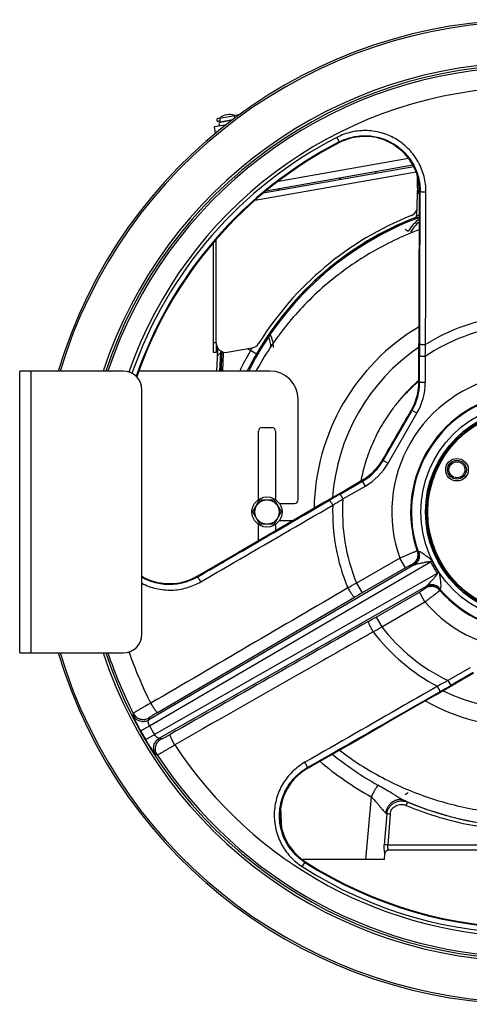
# Model space of a CAD drawing. Extents: x -1724 to 1181, y 2 to 1734.
# Tile 61 of 83: x -232 to 7, y 600 to 1124. Entities that reach past the tile are written whole.
import ezdxf

# ---------------------------------------------------------------- set-up
doc = ezdxf.new("R2010")
doc.units = 0
doc.header["$LTSCALE"] = 65.395
doc.layers.get('0').update_dxf_attribs({"linetype": 'CONTINUOUS'})
doc.layers.add('3_ALL_AXES', color=7, linetype='CONTINUOUS')

msp = doc.modelspace()

# ---------------------------------------------------------------- linework, layer by layer
at = {"color": 7, "linetype": 'CONTINUOUS'}
for p, q in [((-125.77, 1069.66), (-126.12, 1071.68)), ((-125.85, 1069.54), (-119.39, 1070.68)), ((-118, 1071.71), (-118.24, 1073.07)), ((-128.88, 1067.18), (-122.43, 1068.32)), ((-128.26, 1063.63), (-128.88, 1067.18)), ((-94.78, 1038.16), (-25.75, 1050.34)), ((-101.41, 1032.93), (-23.4, 1046.69)), ((-20.97, 1034.51), (-20.97, 1033.01)), ((-19.86, 1033.01), (-20.97, 1033.01)), ((-127.93, 951.97), (-127.93, 946.98)), ((-127.93, 946.98), (-129.43, 946.98)), ((-232.47, 787.01), (-232.47, 937.01)), ((-177.47, 937.01), (-232.47, 937.01)), ((-99.47, 937.01), (-169.09, 937.01)), ((-167.47, 797.01), (-167.47, 927.01)), ((-84.47, 868.51), (-84.47, 922.01)), ((-103.47, 907.01), (-98.47, 907.01)), ((-105.47, 868.62), (-105.47, 905.01)), ((-96.47, 905.01), (-96.47, 868.62)), ((-94.36, 866.51), (-86.47, 866.51)), ((-105.47, 846.73), (-105.47, 855.4)), ((-96.47, 855.4), (-96.47, 851.97)), ((-94.36, 857.51), (-86.94, 857.51)), ((-163.69, 825.81), (-164.71, 826.24)), ((-232.47, 787.01), (-177.47, 787.01))]:
    msp.add_line(p, q, dxfattribs=at)
at = {"color": 9, "linetype": 'CONTINUOUS'}
for p, q in [((-125.77, 1069.66), (-119.22, 1070.81)), ((-123.82, 1067.24), (-123.96, 1068.05)), ((-63.78, 1061.38), (-62.36, 1058.63)), ((-37.61, 1059.59), (-37.61, 1059.59)), ((-36.63, 1059.15), (-36.69, 1059.18)), ((-36.63, 1059.15), (-36.69, 1059.18)), ((-31.85, 1056.34), (-31.86, 1056.34)), ((-21.69, 1042.93), (-107.4, 1027.81)), ((-20.97, 1036.01), (-20.04, 1036.01)), ((-19.85, 1032.65), (-19.86, 1032.67)), ((-19.85, 1032.67), (-19.85, 1032.65)), ((-19.85, 1032.67), (-19.85, 1032.65)), ((-19.5, 1032.65), (-19.85, 1032.65)), ((-27.55, 1012.56), (-25.9, 1011.45)), ((-127.93, 951.98), (-129.43, 951.98)), ((-109.72, 947.89), (-111.48, 948.91)), ((-125.64, 946.58), (-126.24, 937.01)), ((-125.64, 946.58), (-125.75, 944.84)), ((-125.42, 946.85), (-125.42, 946.73)), ((-124.4, 937.01), (-124.15, 946.4)), ((-124.15, 946.4), (-124.1, 947.11)), ((-106.6, 946.09), (-109.72, 947.89)), ((-19.79, 931.02), (-19.79, 944.8)), ((-16.79, 944.8), (-19.79, 944.8)), ((-16.79, 944.8), (-16.79, 931.02)), ((-226.47, 937.01), (-226.47, 787.01)), ((-20.19, 931.13), (-20.19, 931.14)), ((-19.79, 931.02), (-20.19, 931.13)), ((-19.79, 931.02), (-16.79, 931.02)), ((-39.17, 889.41), (-23.8, 916.03)), ((-36.57, 887.91), (-21.21, 914.53)), ((-24.23, 916.15), (-24.24, 916.15)), ((-24.23, 916.15), (-23.8, 916.03)), ((-21.21, 914.53), (-23.8, 916.03)), ((-39.49, 889.73), (-39.49, 889.73)), ((-39.17, 889.41), (-39.49, 889.73)), ((-39.17, 889.41), (-36.57, 887.91)), ((-62.08, 871.55), (-50.14, 878.44)), ((-60.58, 868.95), (-48.65, 875.84)), ((-50.45, 878.73), (-50.44, 878.73)), ((-50.44, 878.73), (-50.45, 878.73)), ((-50.44, 878.73), (-50.14, 878.44)), ((-48.65, 875.84), (-50.14, 878.44)), ((-62.08, 871.55), (-60.58, 868.95)), ((-20.56, 840.96), (-21.11, 841.24)), ((-22.71, 833.89), (-163.87, 751.35)), ((-163.43, 748.14), (-14.03, 835.5)), ((-30.36, 837.44), (-53.37, 824.16)), ((-27.37, 832.25), (-30.36, 837.44)), ((-23.21, 833.78), (-23.78, 834.09)), ((-13.25, 835.93), (-14.03, 835.5)), ((-10.46, 829.31), (-160.81, 743.61)), ((-27.37, 832.25), (-50.37, 818.97)), ((-9.69, 829.77), (-10.46, 829.31)), ((-164.7, 826.23), (-164.71, 826.24)), ((-164.71, 826.23), (-164.69, 826.23)), ((-164.71, 826.23), (-164.69, 826.23)), ((-160.08, 824.63), (-160.13, 824.64)), ((-160.08, 824.63), (-160.08, 824.63)), ((-140.27, 826.58), (-140.32, 826.56)), ((-140.32, 826.56), (-140.32, 826.56)), ((-138.19, 827.68), (-138.2, 827.68)), ((-138.19, 827.68), (-138.2, 827.68)), ((-138.19, 827.68), (-138.2, 827.68)), ((-138.19, 827.68), (-138.02, 827.38)), ((-53.37, 824.16), (-50.37, 818.97)), ((-158.25, 741.62), (-16.19, 822.6)), ((-42.94, 806.1), (-19.94, 819.38)), ((-16.94, 814.19), (-19.94, 819.38)), ((-16.55, 821.57), (-16.54, 822.22)), ((-9.02, 820.31), (-8.99, 820.93)), ((-159.23, 755.34), (-54.39, 816.64)), ((-39.95, 800.91), (-16.94, 814.19)), ((-42.94, 806.1), (-39.95, 800.91)), ((7.17, 779.16), (-4.76, 772.27)), ((8.67, 776.56), (-3.26, 769.67)), ((-4.76, 772.27), (-3.26, 769.67)), ((-163.87, 751.35), (-163.75, 752.38)), ((-168.11, 745.52), (-163.43, 748.14)), ((-165.42, 740.87), (-160.81, 743.61)), ((-157.3, 741.21), (-158.25, 741.62)), ((-79.48, 725.99), (-79.31, 725.69)), ((-79.31, 725.69), (-79.32, 725.68)), ((-79.32, 725.68), (-79.31, 725.69)), ((-79.32, 725.68), (-79.31, 725.69)), ((-45.61, 710.46), (-48.54, 677.01)), ((-25.9, 712.57), (-27.55, 711.46)), ((-93.82, 703.46), (-93.82, 703.45)), ((-93.09, 693.32), (-93.68, 704.57)), ((-93.87, 697.91), (-93.86, 697.84)), ((-93.87, 697.91), (-93.86, 697.85)), ((-37.24, 701.32), (-38.58, 684.93)), ((-35.42, 701.24), (-36.73, 684.85)), ((-93.75, 696.85), (-93.76, 696.85)), ((-36.73, 684.85), (114.8, 684.85)), ((-82.22, 673.29), (-80.55, 675.88))]:
    msp.add_line(p, q, dxfattribs=at)
at = {"color": 3, "linetype": 'CONTINUOUS'}
for p, q in [((-22.91, 1045.76), (-102.94, 1031.65)), ((-20.97, 1034.51), (-20.97, 1040.72)), ((-20.97, 1034.51), (-19.91, 1034.51)), ((-20.97, 1031.9), (-20.97, 1033.01)), ((-127.93, 951.97), (-127.93, 1007.13)), ((-129.43, 946.98), (-129.43, 1005.41)), ((-122.06, 947.04), (-108.78, 949.38))]:
    msp.add_line(p, q, dxfattribs=at)
at = {"color": 6, "linetype": 'CONTINUOUS'}
for p, q in [((-42.97, 1042.22), (-42.97, 1043.24)), ((-21.02, 1031.56), (-21.45, 1019.29)), ((-127.26, 944.28), (-127.05, 949.15)), ((-125, 947.42), (-125.72, 937.01)), ((-125.07, 946.38), (-125.31, 937.01)), ((-108.47, 862.01), (-104.72, 868.51)), ((-104.72, 868.51), (-97.22, 868.51)), ((-97.22, 868.51), (-93.46, 862.01)), ((-104.72, 855.51), (-108.47, 862.01)), ((-93.46, 862.01), (-97.22, 855.51)), ((-97.22, 855.51), (-104.72, 855.51)), ((114.32, 682.01), (-36.26, 682.01)), ((-38.53, 677.01), (-82.17, 677.01)), ((-38.53, 677.01), (-38.25, 680.19))]:
    msp.add_line(p, q, dxfattribs=at)
at = {"color": 2, "linetype": 'CONTINUOUS'}
for p, q in [((-22.4, 1017.95), (-22.38, 1018.37)), ((-127.58, 937.01), (-127.26, 944.28)), ((-34.45, 916.49), (-34.49, 916.44)), ((-34.45, 916.49), (-34.49, 916.44)), ((-34.49, 916.43), (-34.45, 916.49)), ((-34.49, 916.43), (-34.45, 916.49)), ((-36.26, 682.01), (-36.26, 682.01))]:
    msp.add_line(p, q, dxfattribs=at)
at = {"color": 7, "linetype": 'CONTINUOUS'}
for points in [[(-37.61, 1059.59), (-36.66, 1059.17), (-35.61, 1058.65), (-34.59, 1058.1), (-33.6, 1057.51), (-32.65, 1056.89), (-31.86, 1056.34)], [(-31.86, 1056.34), (-30.96, 1055.66), (-29.99, 1054.86), (-29.05, 1054.01), (-28.14, 1053.13), (-27.28, 1052.2), (-26.46, 1051.24), (-25.68, 1050.24), (-24.94, 1049.21), (-24.25, 1048.15), (-23.6, 1047.06), (-23.01, 1045.95), (-22.46, 1044.81), (-21.96, 1043.64), (-21.51, 1042.46), (-21.12, 1041.25), (-20.78, 1040.03), (-20.49, 1038.8), (-20.25, 1037.55), (-20.07, 1036.3), (-19.94, 1035.04), (-19.87, 1033.77), (-19.86, 1032.67)], [(-19.86, 1032.67), (-19.94, 1007.55), (-20.02, 986.02), (-20.07, 968.6), (-20.12, 954.14), (-20.16, 941.47), (-20.19, 931.14)], [(-20.19, 931.14), (-20.21, 930.14), (-20.27, 928.99), (-20.38, 927.85), (-20.53, 926.72), (-20.72, 925.59), (-20.96, 924.47), (-21.23, 923.36), (-21.55, 922.27), (-21.91, 921.18), (-22.32, 920.11), (-22.76, 919.06), (-23.24, 918.03), (-23.76, 917.01), (-24.24, 916.15)], [(-39.49, 889.73), (-40, 888.87), (-40.62, 887.92), (-41.28, 886.98), (-41.97, 886.07), (-42.7, 885.19), (-43.45, 884.34), (-44.25, 883.51), (-45.07, 882.72), (-45.92, 881.96), (-46.8, 881.23), (-47.71, 880.53), (-48.64, 879.87), (-49.6, 879.24), (-50.45, 878.73)], [(-50.45, 878.73), (-59.39, 873.53), (-70.35, 867.16), (-82.85, 859.89), (-97.9, 851.13), (-116.51, 840.3), (-138.2, 827.68)], [(-164.71, 826.24), (-165.6, 826.65), (-166.61, 827.17), (-167.47, 827.65)], [(-138.2, 827.68), (-139.19, 827.13), (-140.32, 826.56), (-141.47, 826.04), (-142.65, 825.57), (-143.84, 825.15), (-145.06, 824.79), (-146.28, 824.48), (-147.52, 824.22), (-148.77, 824.01), (-150.03, 823.86), (-151.3, 823.76), (-152.56, 823.72), (-153.83, 823.74), (-155.09, 823.81), (-156.35, 823.93), (-157.6, 824.11), (-158.85, 824.34), (-160.08, 824.63), (-161.3, 824.97), (-162.5, 825.36), (-163.69, 825.81)], [(-79.32, 725.68), (-57.52, 738.16), (-38.84, 748.87), (-23.73, 757.53), (-11.18, 764.72), (-0.19, 771.02), (8.77, 776.16)], [(-93.82, 703.45), (-93.68, 704.56), (-93.47, 705.81), (-93.21, 707.05), (-92.89, 708.27), (-92.52, 709.48), (-92.1, 710.68), (-91.63, 711.85), (-91.11, 713.01), (-90.53, 714.13), (-89.91, 715.24), (-89.24, 716.31), (-88.53, 717.36), (-87.77, 718.37), (-86.97, 719.35), (-86.12, 720.3), (-85.24, 721.2), (-84.31, 722.07), (-83.35, 722.9), (-82.36, 723.68), (-81.33, 724.42), (-80.27, 725.11), (-79.32, 725.68)], [(-93.75, 696.85), (-93.86, 697.88), (-93.94, 699.05), (-93.98, 700.2), (-93.96, 701.35), (-93.9, 702.49), (-93.82, 703.45)]]:
    msp.add_lwpolyline(points, dxfattribs=at)
at = {"color": 6, "linetype": 'CONTINUOUS'}
for points in [[(-21.47, 1019.43), (-21.49, 1019.37), (-21.5, 1019.31), (-21.52, 1019.25), (-21.55, 1019.19), (-21.57, 1019.14), (-21.6, 1019.08), (-21.62, 1019.03), (-21.65, 1018.98), (-21.68, 1018.94), (-21.72, 1018.89), (-21.75, 1018.85), (-21.78, 1018.81), (-21.82, 1018.77), (-21.85, 1018.73), (-21.89, 1018.69), (-21.92, 1018.66), (-21.96, 1018.63), (-21.99, 1018.6), (-22.03, 1018.57), (-22.06, 1018.55), (-22.08, 1018.53), (-22.11, 1018.52), (-22.13, 1018.5), (-22.15, 1018.49), (-22.17, 1018.48), (-22.18, 1018.47), (-22.2, 1018.46), (-22.2, 1018.46), (-22.21, 1018.46), (-22.21, 1018.46)], [(-21.43, 1019.72), (-21.43, 1019.68), (-21.44, 1019.62), (-21.45, 1019.55), (-21.46, 1019.49), (-21.47, 1019.43)]]:
    msp.add_lwpolyline(points, dxfattribs=at)
at = {"color": 9, "linetype": 'CONTINUOUS'}
msp.add_lwpolyline([(-126.08, 939.58), (-126.19, 937.8), (-126.24, 937.01)], dxfattribs=at)
for radius in [58.2, 55.69]:
    msp.add_circle((39.03, 862.01), radius, dxfattribs=at)
at = {"color": 7, "linetype": 'CONTINUOUS'}
for centre, radius in [((39.03, 862.01), 55), ((39.03, 862.01), 54.5), ((0.06, 884.51), 4.25)]:
    msp.add_circle(centre, radius, dxfattribs=at)
at = {"color": 2, "linetype": 'CONTINUOUS'}
msp.add_circle((0.06, 884.51), 5, dxfattribs=at)
at = {"color": 6, "linetype": 'CONTINUOUS'}
for radius in [8, 6.5]:
    msp.add_circle((-100.97, 862.01), radius, dxfattribs=at)
at = {"color": 7, "linetype": 'CONTINUOUS'}
for centre, radius, start, end in [((39.03, 862.01), 262, 16.6354, 163.3646), ((39.03, 862.01), 261, 16.7009, 163.2991), ((39.03, 862.01), 239.17, 18.2774, 161.7227), ((-125.69, 1068.66), 0.9, 100, 280), ((-125.57, 1069.7), 0.2, 190, 220.0001), ((39.03, 862.01), 221.23, 117.2796, 161.0477), ((-48.97, 1032.65), 29.23, 67.1292, 117.2796), ((-177.47, 927.01), 10, 0, 90), ((-99.47, 922.01), 15, 0, 90), ((-103.47, 905.01), 2, 90, 180), ((-98.47, 905.01), 2, 0, 90), ((-86.47, 868.51), 2, 270, 360), ((-177.47, 797.01), 10, 270, 360), ((39.03, 862.01), 262, 196.6354, 343.3646), ((39.03, 862.01), 261, 196.7009, 343.2991), ((39.03, 862.01), 239.17, 198.2774, 341.7227), ((-64.75, 700.48), 29.23, 187.1292, 237.2796), ((39.03, 862.01), 221.23, 237.2796, 302.7204)]:
    msp.add_arc(centre, radius, start, end, dxfattribs=at)
at = {"color": 9, "linetype": 'CONTINUOUS'}
for centre, radius, start, end in [((39.03, 862.01), 237.91, 18.3768, 161.6231), ((39.03, 862.01), 236.76, 93.0909, 161.5317), ((39.03, 862.01), 226.03, 93.2413, 160.7552), ((39.03, 862.01), 224.32, 117.2796, 160.7839), ((39.03, 862.01), 221.63, 117.2796, 160.9952), ((39.03, 862.01), 221.23, 117.2796, 161.0475), ((-48.97, 1032.65), 29.23, 67.1292, 117.2796), ((-48.79, 1033.09), 28.76, 65.1306, 67.1283), ((-48.85, 1032.95), 28.91, 60.4484, 64.9945), ((-48.84, 1032.97), 28.89, 58.2598, 60.449), ((-48.81, 1033.02), 28.84, 58.1058, 58.2592), ((-48.73, 1033.14), 28.68, 53.9717, 58.1094), ((-49.01, 1032.76), 29.16, 52.4189, 53.9665), ((-49.01, 1032.77), 29.15, 1.332, 52.4206), ((-48.99, 1032.77), 29.13, 359.8006, 1.3326), ((39.03, 862.01), 168.13, 111.2423, 153.5057), ((39.03, 862.1), 167.43, 110.6101, 153.4223), ((39.03, 862.01), 168.17, 111.2062, 150), ((-0.9, 994.8), 30.03, 129.2598, 146.3268), ((-22.95, 1019.34), 1.5, 291.49, 357.9976), ((-22.93, 1019.77), 1.5, 291.4516, 345.3006), ((-22.94, 1019.77), 1.5, 345.3397, 357.9823), ((39.03, 862.01), 105.08, 97.3765, 121.9734), ((39.03, 862.01), 99.85, 97.7256, 123.9871), ((-112.52, 949.51), 13.66, 0, 26.2942), ((39.03, 862.01), 171.76, 149.4247, 150), ((39.04, 862.47), 105.38, 124.1606, 176.1003), ((2118.49, 944.83), 2138.28, 179.82358, 180.00069), ((-122.24, 941.74), 6.01, 124.317, 125.1116), ((-78.76, 943.2), 47, 174.5027, 175.7264), ((38.56, 862.3), 171.21, 150.0059, 154.127), ((37.91, 862.66), 166.87, 150.0014, 153.5404), ((39.03, 862.01), 73.62, 100.5062, 199.4938), ((39.07, 862.96), 90.94, 130.6655, 140.2282), ((39.03, 862.82), 90.99, 130.602, 140.1461), ((-50.3, 931.23), 30.11, 331.1394, 358.6628), ((-49.76, 931.02), 29.98, 329.9977, 0.0023), ((-49.77, 931.02), 32.98, 329.9997, 0.0003), ((-50.08, 931.22), 29.9, 358.6686, 359.8225), ((39.03, 862.01), 63.62, 100.9482, 199.0518), ((39.03, 862.01), 63.19, 100.5484, 199.4516), ((-50.23, 931.18), 30.03, 329.9547, 331.1539), ((-65.13, 904.4), 29.98, 299.9977, 330.0023), ((-65.58, 904.76), 30.11, 301.3822, 328.9088), ((-65.14, 904.4), 32.98, 299.9997, 330.0003), ((-65.5, 904.72), 30.02, 328.8945, 330.0453), ((-65.47, 904.58), 29.9, 300.1776, 301.3766), ((996.64, -962.32), 2117.54, 119.99844, 120.17729), ((39.03, 862.01), 105.08, 178.0266, 202.6235), ((39.03, 862.01), 99.85, 176.0129, 202.2744), ((168.07, 936.51), 208.24, 209.0176, 210.9824), ((62.93, 875.81), 85.99, 207.6311, 212.3689), ((-153.02, 852.51), 28.76, 239.8495, 246.0249), ((-152.87, 852.87), 29.15, 246.07, 247.537), ((-152.86, 852.89), 29.17, 247.5369, 248.264), ((-152.86, 852.89), 29.17, 248.2639, 250.4173), ((-152.87, 852.86), 29.14, 250.4175, 250.7323), ((-152.87, 852.87), 29.15, 250.7326, 252.9845), ((-152.87, 852.87), 29.15, 252.9845, 253.2062), ((-152.87, 852.88), 29.15, 253.2062, 255.5664), ((-152.87, 852.87), 29.15, 255.6811, 295.4943), ((-152.87, 852.88), 29.16, 295.5995, 297.9717), ((-152.87, 852.88), 29.16, 297.9717, 298.4185), ((-152.86, 852.86), 29.14, 298.4183, 300.1995), ((357.44, 85.56), 845.16, 119.08259, 119.43942), ((374.39, 83.24), 849.55, 119.99944, 120.31245), ((39.03, 862.01), 63.62, 220.9482, 319.0518), ((39.03, 862.01), 63.19, 220.5484, 319.4516), ((39.03, 862.01), 73.62, 220.5062, 319.4938), ((-468.84, 1543.77), 851.79, 299.68796, 300.00015), ((-473.45, 1524.72), 843.7, 300.56027, 300.91772), ((39.03, 862.01), 105.08, 217.3765, 241.9734), ((39.03, 862.01), 99.85, 217.7256, 243.9871), ((39.03, 862.01), 237.91, 198.3768, 341.6231), ((39.03, 862.01), 236.76, 198.4688, 206.9091), ((39.03, 862.01), 226.03, 199.2448, 206.7587), ((-1072.42, 2621.46), 2138.27, 299.82358, 300.00069), ((39.03, 861.54), 105.37, 243.8946, 296.1053), ((39.03, 862.01), 237.65, 209.3551, 210.6449), ((37.73, 861.26), 230.78, 209.3502, 210.6498), ((39.03, 862.01), 226.03, 213.2413, 326.7587), ((39.03, 862.01), 236.76, 213.0909, 326.9091), ((39.04, 861.9), 173.49, 229.8175, 240.7955), ((39.08, 861.79), 166.25, 230.6877, 240.7933), ((-64.83, 700.39), 29.15, 121.332, 172.4206), ((-64.84, 700.4), 29.13, 119.8006, 121.3326), ((39.03, 861.92), 167.43, 246.3658, 293.6342), ((39.03, 861.85), 167.45, 247.1029, 292.8971), ((-65.3, 700.44), 28.68, 173.9717, 178.1095), ((-64.83, 700.39), 29.16, 172.4189, 173.9665), ((-65.09, 700.43), 28.89, 178.2597, 180.4491), ((-65.06, 700.43), 28.91, 180.4485, 184.9946), ((-65.14, 700.43), 28.84, 178.1059, 178.2591), ((-65.22, 700.42), 28.76, 185.1306, 187.1283), ((-64.75, 700.48), 29.23, 187.1292, 237.2796), ((39.03, 862.01), 224.32, 237.2796, 302.7204), ((39.03, 862.01), 221.63, 237.2796, 302.7204), ((39.03, 862.01), 221.23, 237.2796, 302.7204)]:
    msp.add_arc(centre, radius, start, end, dxfattribs=at)
at = {"color": 6, "linetype": 'CONTINUOUS'}
for centre, radius, start, end in [((-75.97, 1022.01), 22.1, 49.9075, 53.3849), ((-75.97, 1022.01), 22.1, 146.6179, 150.0884), ((-19.52, 1031.51), 1.5, 103.1336, 178), ((0.61, 994.71), 30.02, 133.1262, 147.291), ((39.03, 862.01), 115, 120.9457, 179.0536), ((-112.52, 949.51), 14.99, 0, 27.0186), ((38.28, 862.52), 90.57, 130.2106, 139.6959), ((39.03, 862.01), 115, 240.9457, 299.0543)]:
    msp.add_arc(centre, radius, start, end, dxfattribs=at)
at = {"color": 3, "linetype": 'CONTINUOUS'}
for centre, radius, start, end in [((-25.97, 1024.49), 5, 291.8037, 338.0921), ((39.03, 862.01), 170, 111.8037, 148.1689), ((-122.93, 951.97), 5, 180, 280), ((-109.65, 954.31), 5, 280, 328.1689)]:
    msp.add_arc(centre, radius, start, end, dxfattribs=at)
at = {"color": 2, "linetype": 'CONTINUOUS'}
for centre, radius, start, end in [((-17.69, 1008.34), 11.08, 113.3647, 113.886), ((-102.45, 945.14), 23.24, 176.132, 176.4509), ((-126.83, 948.51), 2.27, 301.5486, 303.5293), ((-126.75, 948.39), 2.13, 303.5339, 305.0941), ((-125.75, 947.61), 0.767, 342.6245, 346.1172), ((38.98, 862.91), 90.9, 140.1648, 143.8775), ((38.63, 862.26), 91, 139.71, 143.4156), ((-33.03, 917.88), 3.93, 55.1715, 55.8619), ((-36.26, 680.01), 2, 90, 174.7286)]:
    msp.add_arc(centre, radius, start, end, dxfattribs=at)
at = {"color": 9, "linetype": 'CONTINUOUS'}
for points, knots in [([(-16.41, 1032.36), (-16.4, 1035.12), (-17.09, 1040.67), (-20.2, 1048.45), (-25.17, 1055.19), (-31.7, 1060.47), (-39.35, 1063.92), (-47.65, 1065.32), (-56.02, 1064.56), (-61.31, 1062.65), (-63.78, 1061.38)], [0, 0, 0, 0, 0.124724, 0.24943, 0.3742, 0.499091, 0.624133, 0.749323, 0.87463, 1, 1, 1, 1]), ([(-62.55, 1058.99), (-60.31, 1060.15), (-55.5, 1061.89), (-47.88, 1062.58), (-40.35, 1061.31), (-33.39, 1058.18), (-27.46, 1053.39), (-22.94, 1047.27), (-20.12, 1040.2), (-19.49, 1035.16), (-19.5, 1032.65)], [0, 0, 0, 0, 0.125444, 0.250812, 0.376044, 0.5011, 0.625975, 0.7507, 0.875344, 1, 1, 1, 1]), ([(-20.19, 931.13), (-20.16, 939.6), (-20.06, 973.44), (-19.94, 1007.28), (-19.85, 1032.65)], [0, 0, 0, 0, 0.250127, 1, 1, 1, 1]), ([(-19.77, 951.41), (-19.75, 958.19), (-19.67, 985.27), (-19.57, 1012.35), (-19.5, 1032.65)], [0, 0, 0, 0, 0.250102, 1, 1, 1, 1]), ([(-19.5, 1032.65), (-19.5, 1032.64), (-19.48, 1032.62), (-19.39, 1032.58), (-19.22, 1032.53), (-18.92, 1032.48), (-18.52, 1032.44), (-18.04, 1032.4), (-17.33, 1032.37), (-16.78, 1032.36), (-16.41, 1032.36)], [0, 0, 0, 0, 0.011047, 0.02868, 0.088871, 0.185612, 0.315793, 0.473301, 0.647303, 1, 1, 1, 1]), ([(-16.61, 951.15), (-16.6, 957.92), (-16.54, 984.99), (-16.47, 1012.06), (-16.41, 1032.36)], [0, 0, 0, 0, 0.250057, 1, 1, 1, 1]), ([(-19.86, 1031.6), (-19.94, 1031.6), (-20.1, 1031.6), (-20.33, 1031.6), (-20.52, 1031.6), (-20.69, 1031.6), (-20.83, 1031.59), (-20.92, 1031.58), (-20.98, 1031.58), (-21.01, 1031.57), (-21.02, 1031.56), (-21.02, 1031.56)], [0, 0, 0, 0, 0.213357, 0.407891, 0.579701, 0.725352, 0.841952, 0.927228, 0.979675, 0.993524, 1, 1, 1, 1]), ([(-19.9, 1020.22), (-20.1, 1020.09), (-20.38, 1019.91), (-20.75, 1019.67), (-20.98, 1019.53), (-21.15, 1019.43), (-21.26, 1019.36), (-21.32, 1019.33), (-21.38, 1019.3), (-21.41, 1019.29), (-21.45, 1019.28), (-21.45, 1019.29)], [0, 0, 0, 0, 0.392404, 0.566006, 0.717297, 0.840722, 0.890247, 0.930773, 0.96197, 0.983708, 1, 1, 1, 1]), ([(-19.77, 951.41), (-19.77, 951.4), (-19.75, 951.38), (-19.66, 951.35), (-19.48, 951.3), (-19.18, 951.26), (-18.77, 951.22), (-18.28, 951.19), (-17.55, 951.15), (-16.99, 951.15), (-16.61, 951.15)], [0, 0, 0, 0, 0.010257, 0.027379, 0.086872, 0.183238, 0.314151, 0.472407, 0.647226, 1, 1, 1, 1]), ([(-16.79, 944.8), (-16.77, 945.33), (-16.71, 947.45), (-16.66, 949.56), (-16.61, 951.15)], [0, 0, 0, 0, 0.250474, 1, 1, 1, 1]), ([(-127.26, 944.28), (-127.26, 944.5), (-127.17, 944.94), (-126.85, 945.56), (-126.35, 946.15), (-125.93, 946.49), (-125.7, 946.66)], [0, 0, 0, 0, 0.216148, 0.449404, 0.709287, 1, 1, 1, 1]), ([(-138.19, 827.68), (-130.89, 831.94), (-101.64, 848.96), (-72.39, 865.97), (-50.45, 878.73)], [0, 0, 0, 0, 0.249904, 1, 1, 1, 1]), ([(-138.02, 827.38), (-132.17, 830.78), (-108.76, 844.4), (-85.36, 858.02), (-67.8, 868.23)], [0, 0, 0, 0, 0.24992, 1, 1, 1, 1]), ([(-136.21, 824.85), (-130.36, 828.25), (-106.96, 841.85), (-83.55, 855.44), (-65.99, 865.63)], [0, 0, 0, 0, 0.249953, 1, 1, 1, 1]), ([(-67.8, 868.23), (-67.79, 868.24), (-67.76, 868.23), (-67.68, 868.17), (-67.56, 868.04), (-67.37, 867.8), (-67.13, 867.46), (-66.85, 867.05), (-66.46, 866.44), (-66.17, 865.95), (-65.99, 865.63)], [0, 0, 0, 0, 0.010261, 0.027386, 0.086888, 0.183259, 0.314173, 0.472426, 0.64724, 1, 1, 1, 1]), ([(-65.99, 865.63), (-65.54, 865.9), (-63.74, 867.01), (-61.93, 868.12), (-60.58, 868.95)], [0, 0, 0, 0, 0.249401, 1, 1, 1, 1]), ([(-21.11, 841.24), (-21.12, 841.24), (-21.15, 841.24), (-21.23, 841.22), (-21.39, 841.16), (-21.64, 841.08), (-21.96, 840.96), (-22.37, 840.8), (-22.85, 840.61), (-23.39, 840.4), (-24.24, 840.05), (-25.43, 839.56), (-26.98, 838.91), (-28.64, 838.2), (-29.78, 837.7), (-30.36, 837.44)], [0, 0, 0, 0, 0.003159, 0.008544, 0.026055, 0.05246, 0.087534, 0.130962, 0.182344, 0.241207, 0.307008, 0.456937, 0.626625, 0.809867, 1, 1, 1, 1]), ([(-21.11, 841.24), (-20.89, 840.6), (-20.66, 839.2), (-21.06, 837.1), (-22.15, 835.3), (-23.21, 834.42), (-23.78, 834.09)], [0, 0, 0, 0, 0.247085, 0.506419, 0.762251, 1, 1, 1, 1]), ([(-20.56, 840.96), (-20.33, 840.33), (-20.1, 838.95), (-20.47, 836.85), (-21.55, 835.01), (-22.63, 834.11), (-23.21, 833.78)], [0, 0, 0, 0, 0.242247, 0.499915, 0.757634, 1, 1, 1, 1]), ([(-20.32, 840.99), (-20.09, 840.37), (-19.84, 839), (-20.15, 836.93), (-21.14, 835.11), (-22.16, 834.22), (-22.71, 833.89)], [0, 0, 0, 0, 0.247046, 0.506953, 0.76269, 1, 1, 1, 1]), ([(-20.32, 840.99), (-20.37, 840.97), (-20.44, 840.94), (-20.54, 840.94), (-20.56, 840.96)], [0, 0, 0, 0, 0.655266, 1, 1, 1, 1]), ([(-20.32, 840.99), (-20.24, 841.02), (-20.04, 841.01), (-19.71, 840.9), (-19.32, 840.72), (-18.72, 840.39), (-17.93, 839.89), (-16.95, 839.23), (-15.95, 838.51), (-15.13, 837.88), (-14.48, 837.35), (-14.01, 836.93), (-13.58, 836.47), (-13.34, 836.12), (-13.25, 835.93)], [0, 0, 0, 0, 0.026931, 0.066493, 0.116224, 0.172959, 0.298942, 0.433948, 0.57335, 0.714898, 0.786078, 0.857381, 0.928716, 1, 1, 1, 1]), ([(-27.37, 832.25), (-27.15, 832.38), (-26.71, 832.63), (-26.07, 832.99), (-25.47, 833.31), (-24.94, 833.59), (-24.55, 833.79), (-24.28, 833.92), (-24.12, 833.99), (-23.99, 834.04), (-23.89, 834.08), (-23.83, 834.1), (-23.79, 834.1), (-23.78, 834.09)], [0, 0, 0, 0, 0.1904, 0.373844, 0.543596, 0.693524, 0.817961, 0.869214, 0.912473, 0.947293, 0.973471, 0.990935, 1, 1, 1, 1]), ([(-22.71, 833.89), (-22.77, 833.87), (-22.88, 833.83), (-23.03, 833.79), (-23.13, 833.77), (-23.19, 833.77), (-23.21, 833.78)], [0, 0, 0, 0, 0.385242, 0.678821, 0.881518, 1, 1, 1, 1]), ([(-22.71, 833.89), (-22.62, 833.94), (-22.4, 834.03), (-21.86, 834.2), (-21.05, 834.41), (-19.95, 834.66), (-18.75, 834.91), (-17.7, 835.12), (-16.85, 835.29), (-16.21, 835.41), (-15.57, 835.52), (-15.06, 835.59), (-14.66, 835.63), (-14.43, 835.64), (-14.27, 835.62), (-14.14, 835.6), (-14.05, 835.55), (-14.03, 835.5)], [0, 0, 0, 0, 0.034885, 0.078952, 0.188577, 0.317355, 0.457136, 0.602702, 0.676407, 0.75002, 0.822736, 0.892959, 0.926015, 0.956288, 0.969767, 0.981611, 1, 1, 1, 1]), ([(-10.46, 829.31), (-10.43, 829.27), (-10.43, 829.17), (-10.47, 829.04), (-10.54, 828.89), (-10.66, 828.7), (-10.89, 828.38), (-11.21, 827.97), (-11.63, 827.47), (-12.05, 826.97), (-12.62, 826.32), (-13.33, 825.52), (-14.15, 824.6), (-14.91, 823.78), (-15.5, 823.18), (-15.92, 822.8), (-16.1, 822.66), (-16.19, 822.6)], [0, 0, 0, 0, 0.01839, 0.030235, 0.043715, 0.07399, 0.107047, 0.177272, 0.24999, 0.323604, 0.397311, 0.54288, 0.682666, 0.811438, 0.921051, 0.965115, 1, 1, 1, 1]), ([(-9.69, 829.77), (-9.58, 829.6), (-9.39, 829.22), (-9.21, 828.61), (-9.08, 827.99), (-8.94, 827.17), (-8.81, 826.14), (-8.69, 824.92), (-8.6, 823.74), (-8.57, 822.8), (-8.59, 822.12), (-8.62, 821.69), (-8.69, 821.36), (-8.78, 821.17), (-8.84, 821.12)], [0, 0, 0, 0, 0.071284, 0.142618, 0.213922, 0.285102, 0.42665, 0.566051, 0.701057, 0.827041, 0.883775, 0.933506, 0.973069, 1, 1, 1, 1]), ([(-138.02, 827.38), (-140.23, 826.09), (-145.02, 824.08), (-152.72, 823.03), (-160.43, 824), (-165.24, 825.97), (-167.47, 827.24)], [0, 0, 0, 0, 0.249851, 0.499681, 0.749685, 1, 1, 1, 1]), ([(-167.47, 824.05), (-165.06, 822.81), (-159.9, 820.92), (-151.73, 820.11), (-143.61, 821.34), (-138.56, 823.49), (-136.21, 824.85)], [0, 0, 0, 0, 0.250225, 0.500215, 0.750089, 1, 1, 1, 1]), ([(-138.02, 827.38), (-138.01, 827.38), (-137.98, 827.37), (-137.9, 827.32), (-137.77, 827.19), (-137.58, 826.96), (-137.34, 826.64), (-137.07, 826.24), (-136.68, 825.64), (-136.4, 825.17), (-136.21, 824.85)], [0, 0, 0, 0, 0.010985, 0.028499, 0.088316, 0.184598, 0.314413, 0.471816, 0.646031, 1, 1, 1, 1]), ([(-8.99, 820.93), (-9.42, 821.43), (-10.5, 822.33), (-12.51, 823.06), (-14.64, 823.04), (-15.96, 822.55), (-16.54, 822.22)], [0, 0, 0, 0, 0.242248, 0.499916, 0.757635, 1, 1, 1, 1]), ([(-8.84, 821.12), (-9.28, 821.63), (-10.33, 822.53), (-12.28, 823.3), (-14.35, 823.35), (-15.63, 822.91), (-16.19, 822.6)], [0, 0, 0, 0, 0.247202, 0.507165, 0.762841, 1, 1, 1, 1]), ([(-57.96, 821.59), (-75.43, 811.36), (-110.37, 790.91), (-145.32, 770.46), (-162.79, 760.24)], [0, 0, 0, 0, 0.5, 1, 1, 1, 1]), ([(-57.96, 821.59), (-57.77, 821.26), (-57.39, 820.61), (-56.81, 819.69), (-56.25, 818.84), (-55.74, 818.1), (-55.29, 817.49), (-54.91, 817.04), (-54.65, 816.78), (-54.48, 816.66), (-54.42, 816.64), (-54.39, 816.64)], [0, 0, 0, 0, 0.186028, 0.365804, 0.532843, 0.681138, 0.805411, 0.901375, 0.966116, 0.986608, 1, 1, 1, 1]), ([(-16.55, 821.57), (-16.55, 821.56), (-16.57, 821.53), (-16.62, 821.48), (-16.7, 821.41), (-16.81, 821.33), (-16.96, 821.22), (-17.2, 821.06), (-17.57, 820.81), (-18.07, 820.49), (-18.65, 820.14), (-19.28, 819.76), (-19.71, 819.51), (-19.94, 819.38)], [0, 0, 0, 0, 0.009065, 0.026528, 0.052706, 0.087526, 0.130784, 0.182037, 0.306473, 0.456401, 0.626152, 0.809599, 1, 1, 1, 1]), ([(-16.94, 814.19), (-16.43, 814.57), (-15.43, 815.31), (-13.98, 816.39), (-12.64, 817.41), (-11.62, 818.19), (-10.9, 818.76), (-10.44, 819.12), (-10.04, 819.44), (-9.7, 819.71), (-9.43, 819.93), (-9.23, 820.11), (-9.11, 820.22), (-9.05, 820.28), (-9.03, 820.3), (-9.02, 820.31)], [0, 0, 0, 0, 0.190134, 0.373376, 0.543064, 0.692993, 0.758794, 0.817657, 0.869039, 0.912466, 0.947541, 0.973946, 0.991456, 0.996841, 1, 1, 1, 1]), ([(-9.02, 820.31), (-9.47, 820.82), (-10.57, 821.72), (-12.58, 822.42), (-14.69, 822.38), (-15.98, 821.9), (-16.55, 821.57)], [0, 0, 0, 0, 0.247084, 0.506418, 0.762251, 1, 1, 1, 1]), ([(-16.54, 822.22), (-16.54, 822.24), (-16.51, 822.29), (-16.44, 822.37), (-16.33, 822.48), (-16.24, 822.55), (-16.19, 822.6)], [0, 0, 0, 0, 0.118503, 0.321222, 0.614783, 1, 1, 1, 1]), ([(-8.99, 820.93), (-8.99, 820.95), (-8.95, 821.04), (-8.89, 821.09), (-8.84, 821.12)], [0, 0, 0, 0, 0.344735, 1, 1, 1, 1]), ([(-44.47, 798.22), (-44.65, 798.53), (-45, 799.16), (-45.51, 800.11), (-45.98, 801.04), (-46.38, 801.89), (-46.69, 802.61), (-46.89, 803.16), (-46.99, 803.51), (-47, 803.7), (-46.98, 803.77), (-46.97, 803.79)], [0, 0, 0, 0, 0.174023, 0.352346, 0.524951, 0.680922, 0.810527, 0.907253, 0.969105, 0.987851, 1, 1, 1, 1]), ([(-44.47, 798.22), (-53.27, 793.21), (-88.45, 773.18), (-123.63, 753.14), (-150.01, 738.11)], [0, 0, 0, 0, 0.250008, 1, 1, 1, 1]), ([(8.77, 776.16), (1.43, 771.95), (-27.93, 755.12), (-57.29, 738.3), (-79.31, 725.69)], [0, 0, 0, 0, 0.250127, 1, 1, 1, 1]), ([(-4.76, 772.27), (-5.23, 772.02), (-7.09, 771.01), (-8.95, 770.01), (-10.34, 769.25)], [0, 0, 0, 0, 0.250474, 1, 1, 1, 1]), ([(-10.34, 769.25), (-16.21, 765.88), (-39.68, 752.39), (-63.16, 738.92), (-80.77, 728.82)], [0, 0, 0, 0, 0.250057, 1, 1, 1, 1]), ([(-79.48, 725.99), (-73.61, 729.36), (-50.11, 742.82), (-26.61, 756.28), (-8.99, 766.38)], [0, 0, 0, 0, 0.24992, 1, 1, 1, 1]), ([(-8.99, 766.38), (-8.98, 766.39), (-8.98, 766.42), (-8.99, 766.51), (-9.04, 766.69), (-9.15, 766.97), (-9.32, 767.34), (-9.54, 767.79), (-9.88, 768.44), (-10.15, 768.93), (-10.34, 769.25)], [0, 0, 0, 0, 0.010257, 0.027379, 0.086872, 0.183238, 0.314151, 0.472406, 0.647226, 1, 1, 1, 1]), ([(-162.79, 760.24), (-163.41, 759.91), (-164.6, 759.25), (-166.33, 758.3), (-167.91, 757.41), (-169.1, 756.73), (-169.94, 756.24), (-170.47, 755.92), (-170.94, 755.65), (-171.32, 755.41), (-171.63, 755.21), (-171.86, 755.05), (-172, 754.95), (-172.07, 754.89), (-172.09, 754.87), (-172.1, 754.86)], [0, 0, 0, 0, 0.195399, 0.380868, 0.550517, 0.698957, 0.763721, 0.821479, 0.871772, 0.914204, 0.948444, 0.974232, 0.991401, 0.996749, 1, 1, 1, 1]), ([(-162.79, 760.24), (-162.6, 759.92), (-162.22, 759.28), (-161.64, 758.36), (-161.09, 757.51), (-160.58, 756.78), (-160.13, 756.18), (-159.76, 755.74), (-159.49, 755.47), (-159.33, 755.36), (-159.26, 755.34), (-159.23, 755.34)], [0, 0, 0, 0, 0.186349, 0.366235, 0.533234, 0.681402, 0.805518, 0.901351, 0.966036, 0.986546, 1, 1, 1, 1]), ([(-172.1, 754.86), (-171.73, 754.14), (-170.69, 752.84), (-168.5, 751.67), (-166.03, 751.46), (-164.45, 751.98), (-163.75, 752.38)], [0, 0, 0, 0, 0.24984, 0.499867, 0.749977, 1, 1, 1, 1]), ([(-159.23, 755.34), (-159.54, 755.16), (-160.13, 754.81), (-160.97, 754.3), (-161.74, 753.82), (-162.41, 753.4), (-162.89, 753.07), (-163.21, 752.85), (-163.4, 752.72), (-163.54, 752.6), (-163.65, 752.51), (-163.72, 752.44), (-163.75, 752.4), (-163.75, 752.38)], [0, 0, 0, 0, 0.194526, 0.379209, 0.548231, 0.696258, 0.818641, 0.868991, 0.911582, 0.946103, 0.972338, 0.990192, 1, 1, 1, 1]), ([(-172.21, 753.81), (-171.85, 753.12), (-170.83, 751.83), (-168.62, 750.63), (-166.11, 750.43), (-164.54, 750.97), (-163.87, 751.35)], [0, 0, 0, 0, 0.239321, 0.499881, 0.760517, 1, 1, 1, 1]), ([(-168.1, 745.51), (-168.39, 746.01), (-168.94, 747.01), (-169.72, 748.47), (-170.42, 749.83), (-171.03, 751.06), (-171.47, 751.97), (-171.75, 752.59), (-171.91, 752.97), (-172.04, 753.28), (-172.13, 753.52), (-172.19, 753.69), (-172.21, 753.78), (-172.21, 753.81)], [0, 0, 0, 0, 0.187105, 0.367721, 0.535568, 0.684746, 0.809902, 0.861988, 0.906399, 0.942691, 0.970516, 0.98964, 1, 1, 1, 1]), ([(-163.43, 748.14), (-163.6, 748.47), (-163.87, 749.13), (-164.07, 749.96), (-164.11, 750.55), (-164.09, 750.9), (-164.02, 751.17), (-163.93, 751.31), (-163.87, 751.35)], [0, 0, 0, 0, 0.333133, 0.629192, 0.75281, 0.856012, 0.937547, 1, 1, 1, 1]), ([(-160.29, 733.17), (-160.32, 733.18), (-160.39, 733.25), (-160.51, 733.38), (-160.67, 733.58), (-160.87, 733.85), (-161.12, 734.18), (-161.52, 734.73), (-162.09, 735.56), (-162.84, 736.7), (-163.67, 738), (-164.55, 739.4), (-165.13, 740.38), (-165.43, 740.87)], [0, 0, 0, 0, 0.010363, 0.029478, 0.05731, 0.093606, 0.138014, 0.1901, 0.315256, 0.464435, 0.632279, 0.812897, 1, 1, 1, 1]), ([(-160.29, 733.17), (-160.71, 733.82), (-161.32, 735.36), (-161.25, 737.87), (-160.16, 740.14), (-158.92, 741.23), (-158.25, 741.62)], [0, 0, 0, 0, 0.239321, 0.499881, 0.760517, 1, 1, 1, 1]), ([(-158.25, 741.62), (-158.32, 741.59), (-158.49, 741.58), (-158.76, 741.66), (-159.07, 741.81), (-159.56, 742.14), (-160.18, 742.73), (-160.61, 743.29), (-160.81, 743.61)], [0, 0, 0, 0, 0.062451, 0.143982, 0.247182, 0.370799, 0.666856, 1, 1, 1, 1]), ([(-159.33, 732.74), (-159.77, 733.42), (-160.38, 734.97), (-160.29, 737.45), (-159.24, 739.7), (-158, 740.8), (-157.3, 741.21)], [0, 0, 0, 0, 0.24984, 0.499867, 0.749977, 1, 1, 1, 1]), ([(-157.3, 741.21), (-157.29, 741.2), (-157.23, 741.21), (-157.14, 741.23), (-157.01, 741.28), (-156.83, 741.35), (-156.62, 741.44), (-156.27, 741.6), (-155.75, 741.86), (-155.05, 742.23), (-154.25, 742.65), (-153.38, 743.13), (-152.79, 743.47), (-152.48, 743.64)], [0, 0, 0, 0, 0.009808, 0.027662, 0.053897, 0.088418, 0.131009, 0.181359, 0.303743, 0.451769, 0.620792, 0.805475, 1, 1, 1, 1]), ([(-150.01, 738.11), (-150.19, 738.42), (-150.54, 739.05), (-151.04, 739.99), (-151.51, 740.91), (-151.9, 741.75), (-152.21, 742.47), (-152.41, 743.02), (-152.5, 743.37), (-152.51, 743.56), (-152.49, 743.62), (-152.48, 743.64)], [0, 0, 0, 0, 0.174677, 0.353299, 0.525879, 0.681601, 0.810877, 0.907327, 0.969049, 0.987799, 1, 1, 1, 1]), ([(-159.33, 732.74), (-159.32, 732.74), (-159.29, 732.75), (-159.2, 732.78), (-159.04, 732.85), (-158.79, 732.97), (-158.47, 733.14), (-158.07, 733.35), (-157.59, 733.62), (-157.05, 733.92), (-156.21, 734.4), (-155.02, 735.09), (-153.47, 736.02), (-151.78, 737.03), (-150.61, 737.74), (-150.01, 738.11)], [0, 0, 0, 0, 0.003251, 0.008598, 0.025766, 0.051555, 0.085794, 0.128226, 0.178519, 0.236277, 0.301041, 0.449482, 0.619131, 0.804601, 1, 1, 1, 1]), ([(-80.77, 728.82), (-83.17, 727.45), (-87.63, 724.07), (-92.81, 717.49), (-96.17, 709.81), (-97.47, 701.53), (-96.64, 693.17), (-93.7, 685.29), (-88.86, 678.41), (-84.56, 674.79), (-82.22, 673.29)], [0, 0, 0, 0, 0.124724, 0.24943, 0.3742, 0.499091, 0.624133, 0.749323, 0.87463, 1, 1, 1, 1]), ([(-79.48, 725.99), (-79.48, 726), (-79.47, 726.03), (-79.47, 726.12), (-79.52, 726.3), (-79.63, 726.58), (-79.79, 726.95), (-80, 727.39), (-80.32, 728.02), (-80.59, 728.5), (-80.77, 728.82)], [0, 0, 0, 0, 0.011047, 0.02868, 0.088871, 0.185612, 0.315793, 0.473301, 0.647303, 1, 1, 1, 1]), ([(-80.77, 675.55), (-82.89, 676.91), (-86.8, 680.2), (-91.21, 686.45), (-93.88, 693.61), (-94.65, 701.2), (-93.47, 708.73), (-90.42, 715.71), (-85.71, 721.68), (-81.66, 724.75), (-79.48, 725.99)], [0, 0, 0, 0, 0.125444, 0.250812, 0.376044, 0.5011, 0.625975, 0.7507, 0.875344, 1, 1, 1, 1]), ([(-42.04, 716.68), (-42.26, 716.33), (-42.77, 715.46), (-43.97, 713.39), (-44.94, 711.67), (-45.61, 710.46)], [0, 0, 0, 0, 0.17353, 0.423851, 1, 1, 1, 1]), ([(-28.09, 708.53), (-28.6, 708.76), (-29.64, 709.31), (-31.23, 710.22), (-32.91, 711.24), (-35.27, 712.68), (-38.29, 714.53), (-40.77, 715.97), (-42.04, 716.68)], [0, 0, 0, 0, 0.103542, 0.218515, 0.340742, 0.467809, 0.730844, 1, 1, 1, 1]), ([(-45.61, 710.46), (-44.86, 709.74), (-43.43, 708.23), (-41.76, 706.26), (-40.5, 704.72), (-39.61, 703.65), (-38.79, 702.72), (-38.24, 702.17), (-37.97, 701.94)], [0, 0, 0, 0, 0.273887, 0.54465, 0.674184, 0.796198, 0.906661, 1, 1, 1, 1]), ([(-28.09, 708.53), (-28.51, 708.71), (-29.44, 708.97), (-30.96, 709), (-32.58, 708.61), (-34.17, 707.79), (-35.58, 706.59), (-37.05, 704.71), (-37.73, 703.05), (-37.97, 701.94)], [0, 0, 0, 0, 0.101525, 0.213741, 0.337031, 0.46987, 0.608302, 0.746635, 1, 1, 1, 1]), ([(-37.24, 701.32), (-37.18, 701.94), (-36.9, 703.16), (-36.06, 704.83), (-34.84, 706.25), (-33.32, 707.33), (-31.59, 708.03), (-29.74, 708.32), (-27.88, 708.19), (-26.69, 707.84), (-26.12, 707.6)], [0, 0, 0, 0, 0.125336, 0.250583, 0.375623, 0.500452, 0.625188, 0.749975, 0.874905, 1, 1, 1, 1]), ([(-26.12, 707.6), (-26.4, 707.73), (-27.05, 708.04), (-27.71, 708.35), (-28.09, 708.53)], [0, 0, 0, 0, 0.424301, 1, 1, 1, 1]), ([(-26.9, 705.86), (-26.85, 705.97), (-26.76, 706.18), (-26.62, 706.5), (-26.49, 706.8), (-26.37, 707.07), (-26.28, 707.27), (-26.23, 707.39), (-26.19, 707.47), (-26.16, 707.52), (-26.14, 707.56), (-26.13, 707.58), (-26.12, 707.6), (-26.12, 707.6)], [0, 0, 0, 0, 0.183412, 0.368636, 0.545605, 0.70327, 0.831488, 0.882751, 0.924719, 0.95702, 0.979976, 0.994099, 1, 1, 1, 1]), ([(-35.42, 701.24), (-35.38, 701.71), (-35.19, 702.64), (-34.56, 703.91), (-33.62, 704.97), (-32.43, 705.76), (-31.09, 706.25), (-29.67, 706.44), (-28.25, 706.32), (-27.33, 706.04), (-26.9, 705.86)], [0, 0, 0, 0, 0.124423, 0.248487, 0.372712, 0.497477, 0.622811, 0.748503, 0.874296, 1, 1, 1, 1]), ([(-26.9, 705.86), (-21.7, 703.66), (-11.08, 699.79), (5.34, 695.6), (22.1, 693.07), (39.03, 692.23), (55.96, 693.07), (72.72, 695.6), (89.15, 699.79), (99.77, 703.66), (104.96, 705.86)], [0, 0, 0, 0, 0.124989, 0.249987, 0.374992, 0.5, 0.625008, 0.750013, 0.875011, 1, 1, 1, 1]), ([(-37.97, 701.94), (-37.9, 701.88), (-37.66, 701.68), (-37.42, 701.47), (-37.24, 701.32)], [0, 0, 0, 0, 0.276125, 1, 1, 1, 1]), ([(-35.42, 701.24), (-35.77, 701.27), (-36.28, 701.3), (-36.89, 701.32), (-37.14, 701.33), (-37.24, 701.32)], [0, 0, 0, 0, 0.582742, 0.829107, 1, 1, 1, 1]), ([(-38.26, 680.25), (-38.27, 680.33), (-38.3, 680.54), (-38.37, 680.92), (-38.45, 681.42), (-38.56, 682.25), (-38.65, 683.44), (-38.62, 684.42), (-38.58, 684.93)], [0, 0, 0, 0, 0.051498, 0.134863, 0.244, 0.373057, 0.671855, 1, 1, 1, 1]), ([(-36.73, 684.85), (-37.1, 684.88), (-37.61, 684.92), (-38.22, 684.94), (-38.48, 684.94), (-38.58, 684.93)], [0, 0, 0, 0, 0.58947, 0.834593, 1, 1, 1, 1]), ([(-36.26, 682.01), (-36.26, 682.02), (-36.27, 682.06), (-36.29, 682.11), (-36.32, 682.19), (-36.36, 682.3), (-36.41, 682.43), (-36.48, 682.64), (-36.58, 682.95), (-36.69, 683.36), (-36.76, 683.83), (-36.78, 684.33), (-36.76, 684.68), (-36.73, 684.85)], [0, 0, 0, 0, 0.010793, 0.031512, 0.061743, 0.100915, 0.148387, 0.203324, 0.332191, 0.481192, 0.644936, 0.819141, 1, 1, 1, 1]), ([(-38.25, 680.19), (-38.25, 680.2), (-38.25, 680.22), (-38.25, 680.24), (-38.26, 680.25)], [0, 0, 0, 0, 0.169466, 1, 1, 1, 1])]:
    msp.add_open_spline(points, degree=3, knots=knots, dxfattribs=at)
at = {"color": 2, "linetype": 'CONTINUOUS'}
for points, knots in [([(-19.9, 1018.84), (-20.07, 1018.78), (-20.4, 1018.66), (-20.87, 1018.49), (-21.29, 1018.33), (-21.61, 1018.21), (-21.84, 1018.13), (-21.98, 1018.08), (-22.1, 1018.04), (-22.21, 1018), (-22.28, 1017.97), (-22.35, 1017.95), (-22.37, 1017.95), (-22.4, 1017.94), (-22.4, 1017.95)], [0, 0, 0, 0, 0.203092, 0.393366, 0.565872, 0.715561, 0.780309, 0.837557, 0.8868, 0.927551, 0.959421, 0.982192, 0.995669, 1, 1, 1, 1]), ([(-22.38, 1018.37), (-22.38, 1018.37), (-22.38, 1018.38), (-22.37, 1018.38), (-22.35, 1018.39), (-22.32, 1018.41), (-22.26, 1018.44), (-22.21, 1018.46), (-22.18, 1018.47)], [0, 0, 0, 0, 0.023037, 0.074511, 0.155503, 0.266078, 0.575463, 1, 1, 1, 1]), ([(-125.02, 947.38), (-125.04, 947.32), (-125.17, 947.03), (-125.42, 946.83), (-125.63, 946.71)], [0, 0, 0, 0, 0.211856, 1, 1, 1, 1]), ([(-125.53, 946.65), (-125.38, 946.75), (-125.14, 946.97), (-125.01, 947.27), (-125, 947.42)], [0, 0, 0, 0, 0.547491, 1, 1, 1, 1]), ([(-124.94, 946.43), (-124.96, 946.43), (-124.99, 946.43), (-125.03, 946.43), (-125.05, 946.43), (-125.07, 946.42), (-125.07, 946.42)], [0, 0, 0, 0, 0.424092, 0.733202, 0.92383, 1, 1, 1, 1]), ([(-125.07, 946.38), (-125.07, 946.38), (-125.05, 946.39), (-125.03, 946.39), (-124.99, 946.39), (-124.96, 946.4), (-124.95, 946.4)], [0, 0, 0, 0, 0.078126, 0.268885, 0.577276, 1, 1, 1, 1]), ([(-124.95, 946.4), (-124.84, 946.4), (-124.57, 946.41), (-124.31, 946.4), (-124.15, 946.4)], [0, 0, 0, 0, 0.417279, 1, 1, 1, 1]), ([(-124.15, 946.4), (-124.31, 946.41), (-124.57, 946.43), (-124.83, 946.43), (-124.94, 946.43)], [0, 0, 0, 0, 0.58289, 1, 1, 1, 1]), ([(-36.26, 682.01), (-36.5, 682.01), (-36.99, 681.93), (-37.64, 681.53), (-38.1, 680.91), (-38.23, 680.43), (-38.25, 680.19)], [0, 0, 0, 0, 0.241411, 0.500298, 0.759001, 1, 1, 1, 1])]:
    msp.add_open_spline(points, degree=3, knots=knots, dxfattribs=at)
at = {"color": 6, "linetype": 'CONTINUOUS'}
for points, knots in [([(-19.93, 1012.21), (-24.51, 1010.5), (-33.52, 1006.67), (-46.48, 999.76), (-58.78, 991.72), (-70.31, 982.63), (-80.99, 972.54), (-90.72, 961.53), (-99.41, 949.69), (-104.48, 941.31), (-106.82, 937.01)], [0, 0, 0, 0, 0.125001, 0.250002, 0.375002, 0.500002, 0.625002, 0.750001, 0.875001, 1, 1, 1, 1]), ([(-34.49, 916.43), (-36.57, 913.63), (-40.4, 907.78), (-45.12, 898.43), (-48.75, 888.59), (-50.42, 881.81), (-51.06, 878.38)], [0, 0, 0, 0, 0.25, 0.499999, 0.75, 1, 1, 1, 1]), ([(-62.49, 735.32), (-58.88, 732.56), (-51.43, 727.34), (-39.65, 720.47), (-27.35, 714.58), (-10.36, 708.11), (11.78, 702.64), (39.03, 700.44), (66.29, 702.64), (88.43, 708.11), (105.41, 714.58), (117.72, 720.47), (129.5, 727.34), (136.95, 732.56), (140.56, 735.32)], [0, 0, 0, 0, 0.062525, 0.12505, 0.187576, 0.250101, 0.37505, 0.5, 0.62495, 0.749899, 0.812424, 0.87495, 0.937475, 1, 1, 1, 1])]:
    msp.add_open_spline(points, degree=3, knots=knots, dxfattribs=at)
at = {"color": 7, "linetype": 'CONTINUOUS'}
msp.add_open_spline([(-24.24, 916.15), (-29.33, 907.35), (-34.41, 898.54), (-39.49, 889.73)], degree=3, dxfattribs=at)
at = {"color": 9, "linetype": 'CONTINUOUS'}
for points in [[(-39.49, 889.73), (-34.41, 898.54), (-29.33, 907.35), (-24.23, 916.15)], [(-46.97, 803.79), (-82.14, 783.74), (-117.31, 763.69), (-152.48, 743.64)], [(-172.1, 754.86), (-172.13, 754.51), (-172.17, 754.16), (-172.21, 753.81)], [(-160.29, 733.17), (-159.97, 733.03), (-159.65, 732.89), (-159.33, 732.74)]]:
    msp.add_open_spline(points, degree=3, dxfattribs=at)
at = {"layer": '3_ALL_AXES', "color": 7, "linetype": 'CONTINUOUS'}
for p, q in [((-126.1, 1071.58), (-127.09, 1071.41)), ((-125.84, 1070.1), (-126.83, 1069.93)), ((-126.12, 1071.68), (-118.24, 1073.07)), ((-115.7, 1073.42), (-118.23, 1072.97))]:
    msp.add_line(p, q, dxfattribs=at)
msp.add_circle((0.06, 884.51), 6, dxfattribs=at)
for centre, radius, start, end in [((-126.96, 1070.67), 0.75, 100, 280), ((-120.88, 1064.99), 8.5, 71.9275, 128.0725)]:
    msp.add_arc(centre, radius, start, end, dxfattribs=at)

doc.saveas('drawing.dxf')
